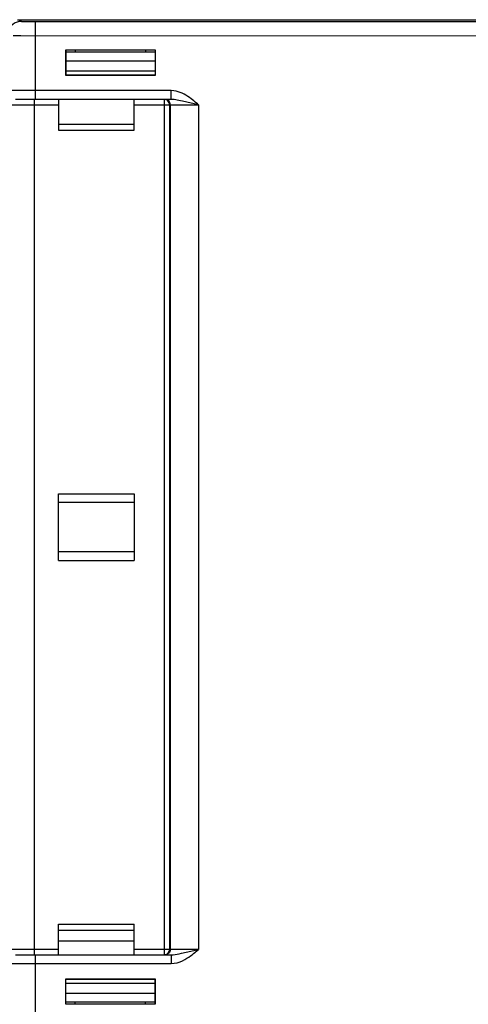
# Model space of a CAD drawing. Header units: millimetres. Extents: x 0 to 210, y 0 to 297.
# Tile 13 of 43: x 66 to 75, y 143 to 162. Entities that reach past the tile are written whole.
import ezdxf
from ezdxf.enums import TextEntityAlignment as Align

# ---------------------------------------------------------------- set-up
doc = ezdxf.new("R2010")
doc.units = ezdxf.units.MM
doc.header["$LTSCALE"] = 19.36
doc.layers.get('0').update_dxf_attribs({"linetype": 'CONTINUOUS'})
doc.layers.add('Z_DIM_2D', color=7, linetype='CONTINUOUS')
doc.styles.add('TEXTSTYLE_3', font='tridonic-metric-print-light.otf')
doc.dimstyles.new('DIMSTYLE_2', dxfattribs={"dimtxt": 2.2, "dimasz": 3.5, "dimexe": 1.5, "dimexo": 0, "dimgap": 0.55, "dimtad": 1, "dimlfac": 3, "dimdsep": 46, "dimtxsty": 'TEXTSTYLE_3', "dimblk": '_FILLED', "dimblk1": '_FILLED', "dimblk2": '_FILLED', "dimcen": 0.09, "dimclrt": 5, "dimadec": 4, "dimazin": 2, "dimtp": 0.3, "dimtm": 0.3, "dimtfac": 1, "dimtofl": 0, "dimtmove": 0, "dimatfit": 3, "dimldrblk": '_FILLED', "dimfxl": 0, "dimtolj": 1, "dimarcsym": 0})
doc.dimstyles.new('DIMSTYLE_3', dxfattribs={"dimtxt": 2.2, "dimasz": 3.5, "dimexe": 1.5, "dimexo": 0, "dimgap": 0.55, "dimtad": 1, "dimdec": 1, "dimlfac": 3, "dimdsep": 46, "dimtxsty": 'TEXTSTYLE_3', "dimblk": '_FILLED', "dimblk1": '_FILLED', "dimblk2": '_FILLED', "dimcen": 0.09, "dimclrt": 5, "dimadec": 4, "dimazin": 2, "dimtp": 0.3, "dimtm": 0.3, "dimtfac": 1, "dimtdec": 1, "dimtofl": 0, "dimtmove": 0, "dimatfit": 3, "dimldrblk": '_FILLED', "dimfxl": 0, "dimtolj": 1, "dimarcsym": 0})

# ---------------------------------------------------------------- blocks, each defined once
blk = doc.blocks.new('*D3')
at = {"layer": 'Z_DIM_2D', "color": 2, "linetype": 'Continuous', "transparency": 16777216}
for p, q in [((92.682, 147.012), (92.682, 133.536)), ((57.682, 143.469), (57.682, 133.536)), ((57.682, 135.036), (75.182, 135.036)), ((92.682, 135.036), (75.182, 135.036))]:
    blk.add_line(p, q, dxfattribs=at)
at = {"layer": 'Z_DIM_2D', "color": 5, "linetype": 'Continuous', "transparency": 16777216, "style": 'TEXTSTYLE_3'}
blk.add_text('105', height=2.2, dxfattribs=at).set_placement((75.182, 135.586), align=Align.CENTER)
blk = doc.blocks.new('_FILLED')
at = {"color": 0, "linetype": 'ByBlock'}
blk.add_solid([(0, 0), (-1, 0.125), (-1, -0.125)], dxfattribs=at)
blk = doc.blocks.new('_NONE')
blk = doc.blocks.new('*D5')
at = {"layer": 'Z_DIM_2D', "color": 2, "linetype": 'Continuous', "transparency": 16777216}
for p, q in [((91.015, 144.678), (91.015, 137.44)), ((59.357, 143.012), (59.357, 137.44)), ((59.357, 138.94), (75.186, 138.94)), ((91.015, 138.94), (75.186, 138.94))]:
    blk.add_line(p, q, dxfattribs=at)
at = {"layer": 'Z_DIM_2D', "color": 5, "linetype": 'Continuous', "transparency": 16777216, "style": 'TEXTSTYLE_3'}
blk.add_text('95', height=2.2, dxfattribs=at).set_placement((75.186, 139.49), align=Align.CENTER)

msp = doc.modelspace()

# ---------------------------------------------------------------- linework, layer by layer
at = {"color": 9, "linetype": 'Continuous'}
for p, q in [((66.255293, 161.672262), (66.294426, 161.675156)), ((66.294426, 161.675156), (66.327856, 161.641726)), ((66.455839, 161.63879), (66.521089, 161.638416)), ((66.521089, 161.638416), (83.170578, 161.638359)), ((66.5945, 160.161805), (66.5945, 161.638281)), ((66.168365, 161.373029), (66.317179, 161.372146)), ((66.317179, 161.372146), (83.187988, 161.371703)), ((69.165618, 160.328472), (66.046154, 160.328472)), ((66.572682, 143.928472), (66.572682, 160.161805)), ((69.035101, 160.161805), (69.035101, 143.928472)), ((69.165618, 160.161805), (69.165618, 160.328472)), ((66.039394, 160.061805), (67.03197, 160.061805)), ((68.465303, 160.061805), (69.682016, 160.061805)), ((69.135092, 160.061805), (69.135092, 144.028472)), ((69.148728, 160.061805), (69.148728, 144.028472)), ((69.682016, 160.061805), (69.380903, 160.128739)), ((69.682016, 160.061805), (69.682016, 144.028472)), ((67.03197, 144.193534), (68.465303, 144.193534)), ((67.03197, 144.028472), (66.039394, 144.028472)), ((66.5945, 142.451995), (66.5945, 143.928472)), ((69.682016, 144.028472), (68.465303, 144.028472)), ((69.133792, 144.012395), (69.135092, 144.028472)), ((69.165618, 143.928472), (69.165618, 143.761805)), ((69.360783, 143.95717), (69.682016, 144.028472)), ((69.660641, 144.010179), (69.682016, 144.028472)), ((66.046154, 143.761805), (69.165618, 143.761805))]:
    msp.add_line(p, q, dxfattribs=at)
at = {"color": 7, "linetype": 'Continuous'}
for p, q in [((66.294426, 161.675156), (82.571675, 161.675156)), ((67.160152, 161.095138), (67.160152, 160.62332)), ((68.870454, 161.095138), (67.160152, 161.095138)), ((67.167134, 161.095138), (67.167134, 160.630302)), ((67.348637, 161.095138), (67.348637, 161.062705)), ((68.68197, 161.095138), (68.68197, 161.062705)), ((68.863473, 161.095138), (68.863473, 160.630302)), ((68.870454, 160.62332), (68.870454, 161.095138)), ((67.167134, 161.062705), (68.863473, 161.062705)), ((67.167134, 160.893857), (68.863473, 160.893857)), ((67.160152, 160.62332), (67.167134, 160.630302)), ((67.160152, 160.62332), (68.870454, 160.62332)), ((68.863473, 160.698278), (67.167134, 160.698278)), ((67.167134, 160.630302), (68.863473, 160.630302)), ((68.870454, 160.62332), (68.863473, 160.630302)), ((69.165618, 160.161805), (66.212806, 160.161805)), ((67.03197, 160.161805), (67.03197, 159.578472)), ((68.465303, 159.578472), (68.465303, 160.161805)), ((67.03197, 159.695138), (68.465303, 159.695138)), ((67.03197, 159.578472), (68.465303, 159.578472)), ((67.03197, 151.411805), (67.03197, 152.678472)), ((67.03197, 152.678472), (68.465303, 152.678472)), ((68.465303, 152.678472), (68.465303, 151.411805)), ((68.465303, 152.511805), (67.03197, 152.511805)), ((68.465303, 151.578472), (67.03197, 151.578472)), ((67.03197, 151.411805), (68.465303, 151.411805)), ((67.03197, 143.928472), (67.03197, 144.511805)), ((67.03197, 144.511805), (68.465303, 144.511805)), ((68.465303, 143.928472), (68.465303, 144.511805)), ((67.03197, 144.395138), (68.465303, 144.395138)), ((66.212806, 143.928472), (69.165617, 143.928472)), ((67.160152, 143.466956), (67.160152, 142.995138)), ((67.160152, 143.466956), (67.167134, 143.459974)), ((68.870454, 143.466956), (67.160152, 143.466956)), ((67.167134, 142.995138), (67.167134, 143.459974)), ((68.863473, 143.459974), (67.167134, 143.459974)), ((67.167134, 143.391999), (68.863473, 143.391999)), ((68.870454, 143.466956), (68.863473, 143.459974)), ((68.863473, 142.995138), (68.863473, 143.459974)), ((68.870454, 142.995138), (68.870454, 143.466956)), ((68.863473, 143.19642), (67.167134, 143.19642)), ((67.160152, 142.995138), (68.870454, 142.995138)), ((68.863473, 143.027571), (67.167134, 143.027571)), ((67.348637, 142.995138), (67.348637, 143.027571)), ((68.68197, 142.995138), (68.68197, 143.027571))]:
    msp.add_line(p, q, dxfattribs=at)
at = {"color": 9, "linetype": 'Continuous'}
for points in [[(66.327856, 161.641726), (66.286149, 161.638437), (66.245469, 161.628665), (66.206816, 161.61265), (66.171143, 161.590787), (66.139328, 161.563613), (66.112154, 161.531798), (66.09029, 161.496125), (66.074274, 161.457472), (66.064502, 161.416791), (66.061212, 161.375082)], [(66.327856, 161.641726), (66.330708, 161.641272), (66.337538, 161.640839), (66.348441, 161.640425), (66.363133, 161.640036), (66.381438, 161.639673), (66.403133, 161.639341), (66.455839, 161.63879)], [(69.105806, 160.132516), (69.090653, 160.144952), (69.073366, 160.154193), (69.054608, 160.159883), (69.035101, 160.161805)], [(69.104289, 160.144952), (69.087002, 160.154193), (69.068244, 160.159883), (69.048737, 160.161805)], [(69.148728, 160.061805), (69.146807, 160.081314), (69.141117, 160.100073), (69.131876, 160.117362), (69.119441, 160.132516), (69.104289, 160.144952)], [(69.380903, 160.128739), (69.346469, 160.136185), (69.313727, 160.142961), (69.282529, 160.148936), (69.253415, 160.15386), (69.224871, 160.157859), (69.195448, 160.160722), (69.165614, 160.161805)], [(69.621951, 160.112646), (69.597571, 160.132706), (69.571244, 160.153807), (69.543016, 160.175522), (69.51296, 160.19749), (69.481138, 160.219221), (69.447555, 160.240291), (69.412456, 160.260149), (69.376071, 160.278224), (69.33845, 160.294157), (69.300432, 160.307518), (69.259882, 160.317943), (69.214712, 160.324865), (69.165618, 160.328472)], [(69.135092, 160.061805), (69.133171, 160.081314), (69.127481, 160.100073), (69.118241, 160.117362), (69.105806, 160.132516)], [(69.682016, 160.061805), (69.664235, 160.077031), (69.621951, 160.112646)], [(69.104289, 143.945325), (69.087002, 143.936084), (69.068244, 143.930393), (69.048737, 143.928472)], [(69.148728, 144.028472), (69.146807, 144.008963), (69.141117, 143.990203), (69.131876, 143.972915), (69.119441, 143.957761), (69.104289, 143.945325)], [(69.165611, 143.928472), (69.202441, 143.930089), (69.240493, 143.934468), (69.280261, 143.940913), (69.32066, 143.948719), (69.360783, 143.95717)], [(69.165618, 143.761805), (69.2259, 143.767059), (69.282403, 143.777809), (69.335385, 143.794941), (69.384068, 143.815797), (69.427435, 143.838198), (69.466454, 143.861593), (69.501539, 143.884715), (69.533331, 143.907537), (69.56249, 143.929593), (69.589377, 143.950934), (69.614483, 143.971427), (69.660641, 144.010179)]]:
    msp.add_lwpolyline(points, dxfattribs=at)
at = {"color": 7, "linetype": 'Continuous'}
for points in [[(69.035101, 143.928472), (69.054692, 143.93041), (69.073533, 143.936153), (69.090892, 143.945485), (69.106087, 143.958043)], [(69.106087, 143.958043), (69.118547, 143.973376), (69.127711, 143.990763), (69.133249, 144.009359), (69.133792, 144.012395)]]:
    msp.add_lwpolyline(points, dxfattribs=at)

# ---------------------------------------------------------------- dimensions: what is measured, and where the dimension line sits
at = {"layer": 'Z_DIM_2D', "color": 2, "linetype": 'Continuous'}
for base, p1, p2, dimstyle, picture, middle in [((92.68197, 135.03617), (57.68197, 143.469092), (92.68197, 147.011805), 'DIMSTYLE_2', '*D3', (75.171212, 135.03617)), ((91.015303, 138.93969), (59.35697, 143.011805), (91.015303, 144.678472), 'DIMSTYLE_3', '*D5', (75.189125, 138.93969))]:
    dim = msp.add_linear_dim(base=base, p1=p1, p2=p2, dimstyle=dimstyle, override={"dimblk1": 'NONE', "dimblk2": 'NONE', "dimsah": 1}, dxfattribs=at)
    dim.commit()
    dim.dimension.update_dxf_attribs({"geometry": picture, "text_midpoint": middle, "dimtype": 160})

doc.saveas('drawing.dxf')
